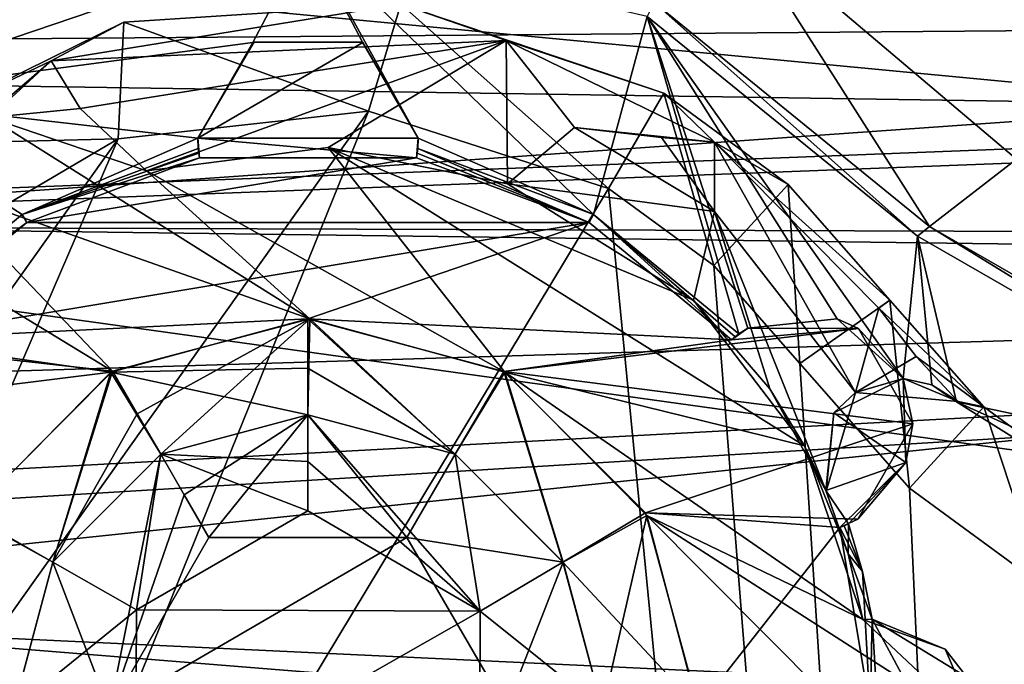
# Model space of a CAD drawing. Header units: millimetres. Extents: x -78 to 78, y -78 to 78.
# Tile 182 of 256: x 25.94 to 30.41, y -46.99 to -44.07. Entities that reach past the tile are written whole.
import ezdxf

# ---------------------------------------------------------------- set-up
doc = ezdxf.new("R2010")
doc.units = ezdxf.units.MM
doc.header["$LTSCALE"] = 41.718519
for name, color, linetype in [('10', 7, 'CONTINUOUS'), ('1082', 7, 'CONTINUOUS'), ('1107', 7, 'CONTINUOUS'), ('1745', 7, 'CONTINUOUS'), ('1754', 7, 'CONTINUOUS'), ('1769', 7, 'CONTINUOUS'), ('1776', 7, 'CONTINUOUS'), ('1777', 7, 'CONTINUOUS'), ('1778', 7, 'CONTINUOUS'), ('1779', 7, 'CONTINUOUS'), ('1781', 7, 'CONTINUOUS'), ('1784', 7, 'CONTINUOUS'), ('1785', 7, 'CONTINUOUS'), ('1787', 7, 'CONTINUOUS'), ('1792', 7, 'CONTINUOUS'), ('1795', 7, 'CONTINUOUS'), ('1796', 7, 'CONTINUOUS'), ('1807', 7, 'CONTINUOUS'), ('1815', 7, 'CONTINUOUS'), ('1816', 7, 'CONTINUOUS'), ('1822', 7, 'CONTINUOUS'), ('1828', 7, 'CONTINUOUS'), ('6', 7, 'CONTINUOUS'), ('745', 7, 'CONTINUOUS'), ('748', 7, 'CONTINUOUS'), ('774', 7, 'CONTINUOUS'), ('799', 7, 'CONTINUOUS'), ('817', 7, 'CONTINUOUS'), ('819', 7, 'CONTINUOUS'), ('839', 7, 'CONTINUOUS'), ('840', 7, 'CONTINUOUS'), ('858', 7, 'CONTINUOUS'), ('883', 7, 'CONTINUOUS'), ('884', 7, 'CONTINUOUS'), ('885', 7, 'CONTINUOUS'), ('909', 7, 'CONTINUOUS'), ('931', 7, 'CONTINUOUS'), ('932', 7, 'CONTINUOUS'), ('955', 7, 'CONTINUOUS'), ('971', 7, 'CONTINUOUS'), ('976', 7, 'CONTINUOUS')]:
    doc.layers.add(name, color=color, linetype=linetype)

msp = doc.modelspace()

# ---------------------------------------------------------------- linework, layer by layer
at = {"layer": '10', "linetype": 'CONTINUOUS'}
for points in [[(22.1921, -42.808, -2), (47.73, -42.73, -2), (44.1935, -44.1961, -2), (22.1921, -42.808, -2)], [(23.1, -45, -2), (22.1921, -42.808, -2), (44.1935, -44.1961, -2), (23.1, -45, -2)], [(42.7308, -47.73, -2), (23.1, -45, -2), (44.1935, -44.1961, -2), (42.7308, -47.73, -2)], [(22.192, -47.1921, -2), (23.1, -45, -2), (42.7308, -47.73, -2), (22.192, -47.1921, -2)]]:
    msp.add_3dface(points, dxfattribs=at)
at = {"layer": '1082', "color": 7, "linetype": 'CONTINUOUS'}
for points in [[(29.6864, -42.7416, 23.7), (29.6873, -42.6924, 26.2), (31.5376, -44.3946, 26.2), (29.6864, -42.7416, 23.7)], [(31.5257, -44.4565, 23.7), (29.6864, -42.7416, 23.7), (31.5317, -44.4255, 24.9505), (31.5257, -44.4565, 23.7)], [(29.6864, -42.7416, 23.7), (31.5376, -44.3946, 26.2), (31.5317, -44.4255, 24.9505), (29.6864, -42.7416, 23.7)]]:
    msp.add_3dface(points, dxfattribs=at)
at = {"layer": '1107', "color": 7, "linetype": 'CONTINUOUS'}
for points in [[(29.6864, -42.7416, 23.7), (31.5257, -44.4565, 23.7), (23.5698, -43.6976, 23.7), (29.6864, -42.7416, 23.7)], [(23.5698, -43.6976, 23.7), (31.5257, -44.4565, 23.7), (23.742, -44.3387, 23.7), (23.5698, -43.6976, 23.7)], [(23.742, -44.3387, 23.7), (31.5257, -44.4565, 23.7), (23.8, -45, 23.7), (23.742, -44.3387, 23.7)], [(31.5257, -44.4565, 23.7), (37.9952, -45.1863, 23.7), (23.8, -45, 23.7), (31.5257, -44.4565, 23.7)], [(23.8, -45, 23.7), (37.9952, -45.1863, 23.7), (23.3891, -46.7187, 23.7), (23.8, -45, 23.7)], [(37.9952, -45.1863, 23.7), (37.9552, -47.8941, 23.7), (23.3891, -46.7187, 23.7), (37.9952, -45.1863, 23.7)], [(23.3891, -46.7187, 23.7), (37.9552, -47.8941, 23.7), (22.2453, -48.0657, 23.7), (23.3891, -46.7187, 23.7)]]:
    msp.add_3dface(points, dxfattribs=at)
at = {"layer": '1745', "linetype": 'CONTINUOUS'}
for points in [[(24.7757, -48.3464, 28.7), (24.8715, -51.0419, 28.7), (27.5243, -44.485, 28.7), (24.7757, -48.3464, 28.7)], [(26.3892, -44.6107, 28.7), (24.7757, -48.3464, 28.7), (27.5243, -44.485, 28.7), (26.3892, -44.6107, 28.7)], [(27.5243, -44.485, 28.7), (24.8715, -51.0419, 28.7), (28.6138, -44.8362, 28.7), (27.5243, -44.485, 28.7)], [(24.523, -47.23, 28.7), (24.7757, -48.3464, 28.7), (26.3892, -44.6107, 28.7), (24.523, -47.23, 28.7)], [(25.4091, -45.1857, 28.7), (24.523, -47.23, 28.7), (26.3892, -44.6107, 28.7), (25.4091, -45.1857, 28.7)], [(24.8715, -51.0419, 28.7), (31.0424, -69.7372, 28.7), (28.6138, -44.8362, 28.7), (24.8715, -51.0419, 28.7)], [(28.6138, -44.8362, 28.7), (31.0424, -69.7372, 28.7), (29.0908, -45.1856, 28.7), (28.6138, -44.8362, 28.7)], [(29.0908, -45.1856, 28.7), (31.0424, -69.7372, 28.7), (29.4813, -45.6296, 28.7), (29.0908, -45.1856, 28.7)], [(29.4813, -45.6296, 28.7), (31.0424, -69.7372, 28.7), (29.9785, -46.1947, 28.7), (29.4813, -45.6296, 28.7)], [(29.9785, -46.1947, 28.7), (31.0424, -69.7372, 28.7), (30.5857, -46.6396, 28.7), (29.9785, -46.1947, 28.7)]]:
    msp.add_3dface(points, dxfattribs=at)
at = {"layer": '1754', "linetype": 'CONTINUOUS'}
for points in [[(26.5174, -44.7559, 26.4), (27.3413, -44.6502, 26.4), (26.5174, -44.7559, 27.4), (26.5174, -44.7559, 26.4)], [(27.3413, -44.6502, 26.4), (27.3413, -44.6502, 27.4), (26.5174, -44.7559, 27.4), (27.3413, -44.6502, 26.4)], [(27.3413, -44.6502, 26.4), (28.1555, -44.8146, 26.4), (27.3413, -44.6502, 27.4), (27.3413, -44.6502, 26.4)], [(28.1555, -44.8146, 26.4), (28.1555, -44.8146, 27.4), (27.3413, -44.6502, 27.4), (28.1555, -44.8146, 26.4)]]:
    msp.add_3dface(points, dxfattribs=at)
at = {"layer": '1769', "linetype": 'CONTINUOUS'}
for points in [[(29.9507, -45.6975, 26.2), (29.9616, -46.0787, 26.2), (29.635, -45.8534, 26.2), (29.9507, -45.6975, 26.2)], [(29.635, -45.8534, 26.2), (29.9616, -46.0787, 26.2), (29.5991, -46.2063, 26.2), (29.635, -45.8534, 26.2)], [(29.9616, -46.0787, 26.2), (29.7017, -46.3575, 26.2), (29.5991, -46.2063, 26.2), (29.9616, -46.0787, 26.2)], [(29.5991, -46.2063, 26.2), (29.7017, -46.3575, 26.2), (29.7007, -46.4936, 26.2), (29.5991, -46.2063, 26.2)], [(29.7017, -46.3575, 26.2), (29.7652, -46.5726, 26.2), (29.7007, -46.4936, 26.2), (29.7017, -46.3575, 26.2)], [(29.7652, -46.5726, 26.2), (29.8095, -46.7898, 26.2), (29.7007, -46.4936, 26.2), (29.7652, -46.5726, 26.2)], [(29.7672, -46.7907, 26.2), (29.7007, -46.4936, 26.2), (29.8095, -46.7898, 26.2), (29.7672, -46.7907, 26.2)]]:
    msp.add_3dface(points, dxfattribs=at)
at = {"layer": '1776', "linetype": 'CONTINUOUS'}
for points in [[(26.4147, -44.081, 28.1826), (27.5243, -44.485, 28.7), (27.6713, -43.9987, 28.1826), (26.4147, -44.081, 28.1826)], [(27.5243, -44.485, 28.7), (28.6138, -44.8362, 28.7), (27.6713, -43.9987, 28.1826), (27.5243, -44.485, 28.7)], [(27.6713, -43.9987, 28.1826), (28.6138, -44.8362, 28.7), (28.8637, -44.4034, 28.1826), (27.6713, -43.9987, 28.1826)], [(25.2853, -44.638, 28.1826), (26.3892, -44.6107, 28.7), (26.4147, -44.081, 28.1826), (25.2853, -44.638, 28.1826)], [(26.3892, -44.6107, 28.7), (27.5243, -44.485, 28.7), (26.4147, -44.081, 28.1826), (26.3892, -44.6107, 28.7)], [(28.6138, -44.8362, 28.7), (29.0908, -45.1856, 28.7), (28.8637, -44.4034, 28.1826), (28.6138, -44.8362, 28.7)], [(28.8637, -44.4034, 28.1826), (29.0908, -45.1856, 28.7), (29.4281, -44.8168, 28.1826), (28.8637, -44.4034, 28.1826)], [(25.4091, -45.1857, 28.7), (26.3892, -44.6107, 28.7), (25.2853, -44.638, 28.1826), (25.4091, -45.1857, 28.7)], [(29.0908, -45.1856, 28.7), (29.4813, -45.6296, 28.7), (29.4281, -44.8168, 28.1826), (29.0908, -45.1856, 28.7)], [(29.4813, -45.6296, 28.7), (29.8901, -45.3422, 28.1826), (29.4281, -44.8168, 28.1826), (29.4813, -45.6296, 28.7)]]:
    msp.add_3dface(points, dxfattribs=at)
at = {"layer": '1777', "linetype": 'CONTINUOUS'}
for points in [[(28.999, -45.3427, 26.4), (29.345, -45.7447, 26.4), (28.999, -45.3427, 27.4), (28.999, -45.3427, 26.4)], [(28.999, -45.3427, 27.4), (29.345, -45.7447, 26.4), (29.5025, -46.0034, 27.4), (28.999, -45.3427, 27.4)], [(29.345, -45.7447, 26.4), (29.6004, -46.2094, 26.4), (29.5025, -46.0034, 27.4), (29.345, -45.7447, 26.4)], [(29.7007, -46.4936, 26.2), (29.7672, -46.7907, 26.2), (29.5025, -46.0034, 27.4), (29.7007, -46.4936, 26.2)], [(29.6004, -46.2094, 26.4), (29.7007, -46.4936, 26.2), (29.5025, -46.0034, 27.4), (29.6004, -46.2094, 26.4)], [(29.5025, -46.0034, 27.4), (29.7672, -46.7907, 26.2), (29.7672, -46.7907, 27.4), (29.5025, -46.0034, 27.4)], [(29.5991, -46.2063, 26.2), (29.7007, -46.4936, 26.2), (29.6004, -46.2094, 26.4), (29.5991, -46.2063, 26.2)]]:
    msp.add_3dface(points, dxfattribs=at)
at = {"layer": '1778', "linetype": 'CONTINUOUS'}
for points in [[(26.2164, -44.4726, 27.4), (26.5174, -44.7559, 27.4), (25.8049, -44.5128, 27.4), (26.2164, -44.4726, 27.4)], [(25.5682, -44.8315, 27.4), (25.8049, -44.5128, 27.4), (27.2592, -45.4275, 27.4), (25.5682, -44.8315, 27.4)], [(25.8049, -44.5128, 27.4), (26.5174, -44.7559, 27.4), (27.2592, -45.4275, 27.4), (25.8049, -44.5128, 27.4)], [(28.1555, -44.8146, 27.4), (28.4589, -44.5584, 27.4), (29.0938, -44.9403, 27.4), (28.1555, -44.8146, 27.4)], [(28.4589, -44.5584, 27.4), (28.8533, -44.6041, 27.4), (29.0938, -44.9403, 27.4), (28.4589, -44.5584, 27.4)], [(26.5174, -44.7559, 27.4), (27.3413, -44.6502, 27.4), (28.1435, -45.6684, 27.4), (26.5174, -44.7559, 27.4)], [(28.1555, -44.8146, 27.4), (28.999, -45.3427, 27.4), (27.3413, -44.6502, 27.4), (28.1555, -44.8146, 27.4)], [(28.999, -45.3427, 27.4), (29.5025, -46.0034, 27.4), (27.3413, -44.6502, 27.4), (28.999, -45.3427, 27.4)], [(27.3413, -44.6502, 27.4), (29.5025, -46.0034, 27.4), (28.1435, -45.6684, 27.4), (27.3413, -44.6502, 27.4)], [(27.2592, -45.4275, 27.4), (26.5174, -44.7559, 27.4), (28.1435, -45.6684, 27.4), (27.2592, -45.4275, 27.4)], [(25.6383, -45.2223, 27.4), (25.5682, -44.8315, 27.4), (26.3641, -45.664, 27.4), (25.6383, -45.2223, 27.4)], [(26.3641, -45.664, 27.4), (25.5682, -44.8315, 27.4), (27.2592, -45.4275, 27.4), (26.3641, -45.664, 27.4)], [(28.999, -45.3427, 27.4), (28.1555, -44.8146, 27.4), (29.0938, -44.9403, 27.4), (28.999, -45.3427, 27.4)], [(25.3081, -45.5457, 27.4), (25.6383, -45.2223, 27.4), (26.3641, -45.664, 27.4), (25.3081, -45.5457, 27.4)], [(25.3081, -45.5457, 27.4), (26.3641, -45.664, 27.4), (25.7147, -46.3155, 27.4), (25.3081, -45.5457, 27.4)], [(29.5025, -46.0034, 27.4), (29.7672, -46.7907, 27.4), (28.1435, -45.6684, 27.4), (29.5025, -46.0034, 27.4)], [(28.1435, -45.6684, 27.4), (29.7672, -46.7907, 27.4), (28.7874, -46.3191, 27.4), (28.1435, -45.6684, 27.4)], [(29.7672, -46.7907, 27.4), (30.2984, -47.2897, 27.4), (28.7874, -46.3191, 27.4), (29.7672, -46.7907, 27.4)], [(30.2984, -47.2897, 27.4), (30.1274, -47.6661, 27.4), (28.7874, -46.3191, 27.4), (30.2984, -47.2897, 27.4)], [(28.7874, -46.3191, 27.4), (30.1274, -47.6661, 27.4), (29.0217, -47.2039, 27.4), (28.7874, -46.3191, 27.4)], [(30.2984, -47.2897, 27.4), (29.7672, -46.7907, 27.4), (30.1407, -46.9253, 27.4), (30.2984, -47.2897, 27.4)]]:
    msp.add_3dface(points, dxfattribs=at)
at = {"layer": '1779', "linetype": 'CONTINUOUS'}
for points in [[(26.0845, -44.256, 26.4), (28.1488, -44.1639, 26.4), (26.2164, -44.4726, 26.4), (26.0845, -44.256, 26.4)], [(26.2164, -44.4726, 26.4), (28.1488, -44.1639, 26.4), (26.5174, -44.7559, 26.4), (26.2164, -44.4726, 26.4)], [(26.5174, -44.7559, 26.4), (28.1488, -44.1639, 26.4), (27.3413, -44.6502, 26.4), (26.5174, -44.7559, 26.4)], [(27.3413, -44.6502, 26.4), (28.1488, -44.1639, 26.4), (28.1555, -44.8146, 26.4), (27.3413, -44.6502, 26.4)], [(28.1488, -44.1639, 26.4), (29.0935, -44.6256, 26.4), (28.4589, -44.5584, 26.4), (28.1488, -44.1639, 26.4)], [(28.1555, -44.8146, 26.4), (28.1488, -44.1639, 26.4), (28.4589, -44.5584, 26.4), (28.1555, -44.8146, 26.4)], [(24.509, -45.6158, 26.4), (26.0845, -44.256, 26.4), (25.8049, -44.5128, 26.4), (24.509, -45.6158, 26.4)], [(25.8049, -44.5128, 26.4), (26.0845, -44.256, 26.4), (26.2164, -44.4726, 26.4), (25.8049, -44.5128, 26.4)], [(28.4589, -44.5584, 26.4), (29.0935, -44.6256, 26.4), (28.8533, -44.6041, 26.4), (28.4589, -44.5584, 26.4)], [(28.8533, -44.6041, 26.4), (29.0935, -44.6256, 26.4), (29.0938, -44.9403, 26.4), (28.8533, -44.6041, 26.4)], [(29.8392, -45.378, 26.4), (29.7334, -45.7605, 26.4), (29.0935, -44.6256, 26.4), (29.8392, -45.378, 26.4)], [(29.0935, -44.6256, 26.4), (29.7334, -45.7605, 26.4), (29.0938, -44.9403, 26.4), (29.0935, -44.6256, 26.4)], [(29.345, -45.7447, 26.4), (28.999, -45.3427, 26.4), (29.0938, -44.9403, 26.4), (29.345, -45.7447, 26.4)], [(29.6004, -46.2094, 26.4), (29.345, -45.7447, 26.4), (29.0938, -44.9403, 26.4), (29.6004, -46.2094, 26.4)], [(29.7334, -45.7605, 26.4), (29.6004, -46.2094, 26.4), (29.0938, -44.9403, 26.4), (29.7334, -45.7605, 26.4)], [(30.0097, -45.5983, 26.4), (29.7334, -45.7605, 26.4), (29.8392, -45.378, 26.4), (30.0097, -45.5983, 26.4)], [(30.1999, -45.8022, 26.4), (29.7334, -45.7605, 26.4), (30.0097, -45.5983, 26.4), (30.1999, -45.8022, 26.4)]]:
    msp.add_3dface(points, dxfattribs=at)
at = {"layer": '1781', "linetype": 'CONTINUOUS'}
for points in [[(29.4813, -45.6296, 28.7), (29.9785, -46.1947, 28.7), (29.8901, -45.3422, 28.1826), (29.4813, -45.6296, 28.7)], [(29.8901, -45.3422, 28.1826), (29.9785, -46.1947, 28.7), (30.3157, -45.826, 28.1826), (29.8901, -45.3422, 28.1826)], [(29.9785, -46.1947, 28.7), (30.5857, -46.6396, 28.7), (30.3157, -45.826, 28.1826), (29.9785, -46.1947, 28.7)], [(30.3157, -45.826, 28.1826), (30.5857, -46.6396, 28.7), (30.8355, -46.2068, 28.1826), (30.3157, -45.826, 28.1826)]]:
    msp.add_3dface(points, dxfattribs=at)
at = {"layer": '1784', "linetype": 'CONTINUOUS'}
for points in [[(28.1555, -44.8146, 26.4), (28.4589, -44.5584, 26.4), (28.1555, -44.8146, 27.4), (28.1555, -44.8146, 26.4)], [(28.1555, -44.8146, 27.4), (28.4589, -44.5584, 26.4), (28.4589, -44.5584, 27.4), (28.1555, -44.8146, 27.4)], [(28.4589, -44.5584, 26.4), (28.8533, -44.6041, 26.4), (28.4589, -44.5584, 27.4), (28.4589, -44.5584, 26.4)], [(28.4589, -44.5584, 27.4), (28.8533, -44.6041, 26.4), (28.8533, -44.6041, 27.4), (28.4589, -44.5584, 27.4)], [(28.8533, -44.6041, 26.4), (29.0938, -44.9403, 26.4), (28.8533, -44.6041, 27.4), (28.8533, -44.6041, 26.4)], [(28.8533, -44.6041, 27.4), (29.0938, -44.9403, 26.4), (29.0938, -44.9403, 27.4), (28.8533, -44.6041, 27.4)], [(29.0938, -44.9403, 26.4), (28.999, -45.3427, 26.4), (29.0938, -44.9403, 27.4), (29.0938, -44.9403, 26.4)], [(28.999, -45.3427, 26.4), (28.999, -45.3427, 27.4), (29.0938, -44.9403, 27.4), (28.999, -45.3427, 26.4)]]:
    msp.add_3dface(points, dxfattribs=at)
at = {"layer": '1785', "linetype": 'CONTINUOUS'}
for points in [[(25.8049, -44.5128, 26.4), (26.2164, -44.4726, 26.4), (25.8049, -44.5128, 27.4), (25.8049, -44.5128, 26.4)], [(26.2164, -44.4726, 26.4), (26.2164, -44.4726, 27.4), (25.8049, -44.5128, 27.4), (26.2164, -44.4726, 26.4)], [(26.2164, -44.4726, 26.4), (26.5174, -44.7559, 26.4), (26.2164, -44.4726, 27.4), (26.2164, -44.4726, 26.4)], [(26.5174, -44.7559, 26.4), (26.5174, -44.7559, 27.4), (26.2164, -44.4726, 27.4), (26.5174, -44.7559, 26.4)]]:
    msp.add_3dface(points, dxfattribs=at)
at = {"layer": '1787', "linetype": 'CONTINUOUS'}
for points in [[(29.9507, -45.6975, 26.2), (29.635, -45.8534, 26.2), (29.7334, -45.7605, 26.4), (29.9507, -45.6975, 26.2)], [(29.9507, -45.6975, 26.2), (29.7334, -45.7605, 26.4), (30.1999, -45.8022, 26.4), (29.9507, -45.6975, 26.2)], [(30.0797, -45.7266, 26.2), (29.9507, -45.6975, 26.2), (30.1999, -45.8022, 26.4), (30.0797, -45.7266, 26.2)], [(30.1924, -45.8032, 26.2), (30.0797, -45.7266, 26.2), (30.1999, -45.8022, 26.4), (30.1924, -45.8032, 26.2)], [(29.635, -45.8534, 26.2), (29.6004, -46.2094, 26.4), (29.7334, -45.7605, 26.4), (29.635, -45.8534, 26.2)], [(29.635, -45.8534, 26.2), (29.5991, -46.2063, 26.2), (29.6004, -46.2094, 26.4), (29.635, -45.8534, 26.2)]]:
    msp.add_3dface(points, dxfattribs=at)
at = {"layer": '1792', "linetype": 'CONTINUOUS'}
for points in [[(29.7672, -46.7907, 27.4), (29.8095, -46.7898, 26.2), (30.1407, -46.9253, 27.4), (29.7672, -46.7907, 27.4)], [(29.7672, -46.7907, 26.2), (29.8095, -46.7898, 26.2), (29.7672, -46.7907, 27.4), (29.7672, -46.7907, 26.2)], [(29.8095, -46.7898, 26.2), (30.239, -47.0533, 26.2), (30.1407, -46.9253, 27.4), (29.8095, -46.7898, 26.2)], [(30.239, -47.0533, 26.2), (30.2984, -47.2897, 27.4), (30.1407, -46.9253, 27.4), (30.239, -47.0533, 26.2)]]:
    msp.add_3dface(points, dxfattribs=at)
at = {"layer": '1795', "linetype": 'CONTINUOUS'}
for points in [[(29.8901, -45.3422, 28.1826), (30.3157, -45.826, 28.1826), (29.8392, -45.378, 26.4), (29.8901, -45.3422, 28.1826)], [(30.3157, -45.826, 28.1826), (30.0097, -45.5983, 26.4), (29.8392, -45.378, 26.4), (30.3157, -45.826, 28.1826)], [(30.3157, -45.826, 28.1826), (30.1999, -45.8022, 26.4), (30.0097, -45.5983, 26.4), (30.3157, -45.826, 28.1826)], [(30.3157, -45.826, 28.1826), (30.1924, -45.8032, 26.2), (30.1999, -45.8022, 26.4), (30.3157, -45.826, 28.1826)], [(32.1075, -46.6663, 26.2), (30.1924, -45.8032, 26.2), (30.8355, -46.2068, 28.1826), (32.1075, -46.6663, 26.2)], [(30.1924, -45.8032, 26.2), (30.3157, -45.826, 28.1826), (30.8355, -46.2068, 28.1826), (30.1924, -45.8032, 26.2)]]:
    msp.add_3dface(points, dxfattribs=at)
at = {"layer": '1796', "linetype": 'CONTINUOUS'}
for points in [[(26.4147, -44.081, 28.1826), (27.6713, -43.9987, 28.1826), (26.0845, -44.256, 26.4), (26.4147, -44.081, 28.1826)], [(27.6713, -43.9987, 28.1826), (28.1488, -44.1639, 26.4), (26.0845, -44.256, 26.4), (27.6713, -43.9987, 28.1826)], [(27.6713, -43.9987, 28.1826), (28.8637, -44.4034, 28.1826), (28.1488, -44.1639, 26.4), (27.6713, -43.9987, 28.1826)], [(25.2853, -44.638, 28.1826), (26.4147, -44.081, 28.1826), (26.0845, -44.256, 26.4), (25.2853, -44.638, 28.1826)], [(28.8637, -44.4034, 28.1826), (29.0935, -44.6256, 26.4), (28.1488, -44.1639, 26.4), (28.8637, -44.4034, 28.1826)], [(25.2853, -44.638, 28.1826), (26.0845, -44.256, 26.4), (24.509, -45.6158, 26.4), (25.2853, -44.638, 28.1826)], [(28.8637, -44.4034, 28.1826), (29.4281, -44.8168, 28.1826), (29.0935, -44.6256, 26.4), (28.8637, -44.4034, 28.1826)], [(29.4281, -44.8168, 28.1826), (29.8901, -45.3422, 28.1826), (29.0935, -44.6256, 26.4), (29.4281, -44.8168, 28.1826)], [(29.8901, -45.3422, 28.1826), (29.8392, -45.378, 26.4), (29.0935, -44.6256, 26.4), (29.8901, -45.3422, 28.1826)]]:
    msp.add_3dface(points, dxfattribs=at)
at = {"layer": '1807', "linetype": 'CONTINUOUS'}
for points in [[(25.7147, -46.3155, 27.4), (26.3641, -45.664, 27.4), (26.0931, -46.5304, 27.5), (25.7147, -46.3155, 27.4)], [(26.3641, -45.664, 27.4), (26.4759, -45.8576, 27.4253), (26.0931, -46.5304, 27.5), (26.3641, -45.664, 27.4)], [(26.4759, -45.8576, 27.4253), (26.5821, -46.0415, 27.5), (26.0931, -46.5304, 27.5), (26.4759, -45.8576, 27.4253)], [(25.9141, -47.1983, 27.5), (25.7147, -46.3155, 27.4), (26.0931, -46.5304, 27.5), (25.9141, -47.1983, 27.5)]]:
    msp.add_3dface(points, dxfattribs=at)
at = {"layer": '1815', "linetype": 'CONTINUOUS'}
for points in [[(26.3641, -45.664, 27.4), (27.2592, -45.4275, 27.4), (26.4759, -45.8576, 27.4253), (26.3641, -45.664, 27.4)], [(27.2592, -45.4275, 27.4), (26.5821, -46.0415, 27.5), (26.4759, -45.8576, 27.4253), (27.2592, -45.4275, 27.4)], [(26.5821, -46.0415, 27.5), (27.2592, -45.4275, 27.4), (27.2501, -45.8625, 27.5), (26.5821, -46.0415, 27.5)], [(27.2501, -45.8625, 27.5), (27.2592, -45.4275, 27.4), (27.9182, -46.0416, 27.5), (27.2501, -45.8625, 27.5)], [(27.2592, -45.4275, 27.4), (28.1435, -45.6684, 27.4), (27.9182, -46.0416, 27.5), (27.2592, -45.4275, 27.4)], [(27.9182, -46.0416, 27.5), (28.1435, -45.6684, 27.4), (28.407, -46.5306, 27.5), (27.9182, -46.0416, 27.5)], [(28.1435, -45.6684, 27.4), (28.7874, -46.3191, 27.4), (28.407, -46.5306, 27.5), (28.1435, -45.6684, 27.4)], [(28.407, -46.5306, 27.5), (28.7874, -46.3191, 27.4), (28.5859, -47.1985, 27.5), (28.407, -46.5306, 27.5)], [(28.7874, -46.3191, 27.4), (29.0217, -47.2039, 27.4), (28.5859, -47.1985, 27.5), (28.7874, -46.3191, 27.4)]]:
    msp.add_3dface(points, dxfattribs=at)
at = {"layer": '1816', "linetype": 'CONTINUOUS'}
for points in [[(26.0931, -46.5304, 27.5), (26.5821, -46.0415, 27.5), (26.3503, -47.2037, 27.6), (26.0931, -46.5304, 27.5)], [(26.5821, -46.0415, 27.5), (26.6882, -46.2253, 27.5747), (26.3503, -47.2037, 27.6), (26.5821, -46.0415, 27.5)], [(26.6882, -46.2253, 27.5747), (26.8, -46.419, 27.6), (26.3503, -47.2037, 27.6), (26.6882, -46.2253, 27.5747)], [(25.9141, -47.1983, 27.5), (26.0931, -46.5304, 27.5), (26.3503, -47.2037, 27.6), (25.9141, -47.1983, 27.5)]]:
    msp.add_3dface(points, dxfattribs=at)
at = {"layer": '1822', "linetype": 'CONTINUOUS'}
for points in [[(26.5821, -46.0415, 27.5), (27.2501, -45.8625, 27.5), (26.6882, -46.2253, 27.5747), (26.5821, -46.0415, 27.5)], [(26.6882, -46.2253, 27.5747), (27.2501, -45.8625, 27.5), (26.8, -46.419, 27.6), (26.6882, -46.2253, 27.5747)], [(26.8, -46.419, 27.6), (27.2501, -45.8625, 27.5), (27.6985, -46.4184, 27.6), (26.8, -46.419, 27.6)], [(27.2501, -45.8625, 27.5), (27.9182, -46.0416, 27.5), (27.6985, -46.4184, 27.6), (27.2501, -45.8625, 27.5)], [(27.9182, -46.0416, 27.5), (28.407, -46.5306, 27.5), (27.6985, -46.4184, 27.6), (27.9182, -46.0416, 27.5)], [(27.6985, -46.4184, 27.6), (28.407, -46.5306, 27.5), (28.1497, -47.193, 27.6), (27.6985, -46.4184, 27.6)], [(28.407, -46.5306, 27.5), (28.5859, -47.1985, 27.5), (28.1497, -47.193, 27.6), (28.407, -46.5306, 27.5)]]:
    msp.add_3dface(points, dxfattribs=at)
at = {"layer": '1828', "linetype": 'CONTINUOUS'}
for points in [[(26.8, -46.419, 27.6), (27.6985, -46.4184, 27.6), (26.3503, -47.2037, 27.6), (26.8, -46.419, 27.6)], [(27.6985, -46.4184, 27.6), (28.1497, -47.193, 27.6), (26.3503, -47.2037, 27.6), (27.6985, -46.4184, 27.6)]]:
    msp.add_3dface(points, dxfattribs=at)
at = {"layer": '6', "linetype": 'CONTINUOUS'}
for points in [[(20.7931, -43.6104), (21.3808, -44.1932), (47.73, -43.98), (20.7931, -43.6104)], [(21.3808, -44.1932), (21.6, -45), (47.73, -43.98), (21.3808, -44.1932)], [(47.73, -43.98), (21.6, -45), (45.0789, -45.0789), (47.73, -43.98)], [(21.6, -45), (21.3837, -45.802), (45.0789, -45.0789), (21.6, -45)], [(20.8043, -46.3831), (20.0065, -46.5994), (45.0789, -45.0789), (20.8043, -46.3831)], [(45.0789, -45.0789), (20.0065, -46.5994), (43.98, -47.73), (45.0789, -45.0789)], [(21.3837, -45.802), (20.8043, -46.3831), (45.0789, -45.0789), (21.3837, -45.802)], [(20.0065, -46.5994), (9.5858, -49.9425), (43.98, -47.73), (20.0065, -46.5994)]]:
    msp.add_3dface(points, dxfattribs=at)
at = {"layer": '745', "color": 7, "linetype": 'CONTINUOUS'}
for points in [[(27.25, -43.6984, 26.2), (25.1206, -44.4211, 26.2), (26.9999, -44.1738, 26.2), (27.25, -43.6984, 26.2)], [(27.4968, -44.1718, 26.2), (27.25, -43.6984, 26.2), (26.9999, -44.1738, 26.2), (27.4968, -44.1718, 26.2)], [(28.789, -44.0549, 26.2), (27.25, -43.6984, 26.2), (28.5459, -44.9539, 26.2), (28.789, -44.0549, 26.2)], [(28.5459, -44.9539, 26.2), (27.25, -43.6984, 26.2), (27.75, -44.6065, 26.2), (28.5459, -44.9539, 26.2)], [(27.75, -44.6065, 26.2), (27.25, -43.6984, 26.2), (27.4968, -44.1718, 26.2), (27.75, -44.6065, 26.2)], [(29.2041, -45.4956, 26.2), (28.789, -44.0549, 26.2), (28.5459, -44.9539, 26.2), (29.2041, -45.4956, 26.2)], [(30.0145, -45.0518, 26.2), (28.789, -44.0549, 26.2), (29.9507, -45.6975, 26.2), (30.0145, -45.0518, 26.2)], [(29.9507, -45.6975, 26.2), (28.789, -44.0549, 26.2), (29.6512, -45.4276, 26.2), (29.9507, -45.6975, 26.2)], [(29.6512, -45.4276, 26.2), (28.789, -44.0549, 26.2), (29.2447, -45.4694, 26.2), (29.6512, -45.4276, 26.2)], [(29.2447, -45.4694, 26.2), (28.789, -44.0549, 26.2), (29.2041, -45.4956, 26.2), (29.2447, -45.4694, 26.2)], [(26.9999, -44.1738, 26.2), (25.1206, -44.4211, 26.2), (26.75, -44.6065, 26.2), (26.9999, -44.1738, 26.2)], [(26.75, -44.6065, 26.2), (25.1206, -44.4211, 26.2), (25.9541, -44.9539, 26.2), (26.75, -44.6065, 26.2)], [(25.9541, -44.9539, 26.2), (25.1206, -44.4211, 26.2), (25.2959, -45.4956, 26.2), (25.9541, -44.9539, 26.2)], [(26.7523, -44.6547, 26.2), (26.75, -44.6065, 26.2), (25.9541, -44.9539, 26.2), (26.7523, -44.6547, 26.2)], [(27.7477, -44.6547, 26.2), (28.5459, -44.9539, 26.2), (27.75, -44.6065, 26.2), (27.7477, -44.6547, 26.2)], [(30.0797, -45.7266, 26.2), (30.0145, -45.0518, 26.2), (29.9507, -45.6975, 26.2), (30.0797, -45.7266, 26.2)], [(31.9841, -46.1846, 26.2), (30.0145, -45.0518, 26.2), (30.1924, -45.8032, 26.2), (31.9841, -46.1846, 26.2)], [(30.1924, -45.8032, 26.2), (30.0145, -45.0518, 26.2), (30.0797, -45.7266, 26.2), (30.1924, -45.8032, 26.2)], [(32.1075, -46.6663, 26.2), (31.9841, -46.1846, 26.2), (30.1924, -45.8032, 26.2), (32.1075, -46.6663, 26.2)], [(30.239, -47.0533, 26.2), (29.8095, -46.7898, 26.2), (30.2211, -47.5568, 26.2), (30.239, -47.0533, 26.2)], [(30.2211, -47.5568, 26.2), (29.8095, -46.7898, 26.2), (29.8402, -47.292, 26.2), (30.2211, -47.5568, 26.2)]]:
    msp.add_3dface(points, dxfattribs=at)
at = {"layer": '748', "color": 7, "linetype": 'CONTINUOUS'}
msp.add_3dface([(30.4648, -44.7022, 28.7), (45.9767, -32.7174, 28.7), (29.1856, -43.6185, 28.7), (30.4648, -44.7022, 28.7)], dxfattribs=at)
at = {"layer": '774', "color": 7, "linetype": 'CONTINUOUS'}
for points in [[(29.6512, -45.4276, 26.2), (29.2447, -45.4694, 26.2), (29.7477, -45.4714, 25), (29.6512, -45.4276, 26.2)], [(29.9507, -45.6975, 26.2), (29.6512, -45.4276, 26.2), (29.7477, -45.4714, 25), (29.9507, -45.6975, 26.2)], [(29.171, -45.5214, 25), (29.2447, -45.4694, 25), (29.1872, -45.5081, 25.601), (29.171, -45.5214, 25)], [(29.2447, -45.4694, 25), (29.2041, -45.4956, 26.2), (29.1872, -45.5081, 25.601), (29.2447, -45.4694, 25)], [(29.2447, -45.4694, 26.2), (29.2041, -45.4956, 26.2), (29.2447, -45.4694, 25), (29.2447, -45.4694, 26.2)], [(29.2447, -45.4694, 26.2), (29.2447, -45.4694, 25), (29.7477, -45.4714, 25), (29.2447, -45.4694, 26.2)], [(29.9507, -45.6975, 26.2), (29.7477, -45.4714, 25), (29.9944, -45.9027, 25), (29.9507, -45.6975, 26.2)], [(29.9507, -45.6975, 26.2), (29.9944, -45.9027, 25), (29.9616, -46.0787, 26.2), (29.9507, -45.6975, 26.2)], [(29.9944, -45.9027, 25), (29.7447, -46.3354, 25), (29.9616, -46.0787, 26.2), (29.9944, -45.9027, 25)], [(29.7447, -46.3354, 25), (29.6628, -46.3733, 25), (29.9616, -46.0787, 26.2), (29.7447, -46.3354, 25)], [(29.6628, -46.3733, 25), (29.7017, -46.3575, 26.2), (29.9616, -46.0787, 26.2), (29.6628, -46.3733, 25)], [(29.6628, -46.3733, 25), (29.6825, -46.3658, 25.601), (29.7017, -46.3575, 26.2), (29.6628, -46.3733, 25)]]:
    msp.add_3dface(points, dxfattribs=at)
at = {"layer": '799', "color": 7, "linetype": 'CONTINUOUS'}
for points in [[(27.0057, -44.1705, 25), (26.75, -44.6065, 25), (27.4994, -44.1734, 25), (27.0057, -44.1705, 25)], [(27.4994, -44.1734, 25), (26.75, -44.6065, 25), (27.75, -44.6065, 25), (27.4994, -44.1734, 25)], [(26.75, -44.6065, 25), (26.7581, -44.6963, 25), (27.7419, -44.6963, 25), (26.75, -44.6065, 25)], [(27.75, -44.6065, 25), (26.75, -44.6065, 25), (27.7419, -44.6963, 25), (27.75, -44.6065, 25)], [(26.7581, -44.6963, 25), (25.9751, -44.9901, 25), (27.7419, -44.6963, 25), (26.7581, -44.6963, 25)], [(27.7419, -44.6963, 25), (25.9751, -44.9901, 25), (28.5249, -44.9901, 25), (27.7419, -44.6963, 25)], [(25.9751, -44.9901, 25), (25.329, -45.5214, 25), (28.5249, -44.9901, 25), (25.9751, -44.9901, 25)], [(28.5249, -44.9901, 25), (25.329, -45.5214, 25), (27.25, -45.4266, 25), (28.5249, -44.9901, 25)], [(29.171, -45.5214, 25), (28.5249, -44.9901, 25), (27.25, -45.4266, 25), (29.171, -45.5214, 25)], [(27.25, -45.4266, 25), (25.329, -45.5214, 25), (26.3566, -45.6694, 25), (27.25, -45.4266, 25)], [(29.171, -45.5214, 25), (27.25, -45.4266, 25), (28.1382, -45.6661, 25), (29.171, -45.5214, 25)], [(29.7477, -45.4714, 25), (29.171, -45.5214, 25), (28.1382, -45.6661, 25), (29.7477, -45.4714, 25)], [(29.9944, -45.9027, 25), (29.7477, -45.4714, 25), (28.1382, -45.6661, 25), (29.9944, -45.9027, 25)], [(29.2447, -45.4694, 25), (29.171, -45.5214, 25), (29.7477, -45.4714, 25), (29.2447, -45.4694, 25)], [(25.329, -45.5214, 25), (24.5055, -45.8988, 25), (26.3566, -45.6694, 25), (25.329, -45.5214, 25)], [(26.3566, -45.6694, 25), (24.5055, -45.8988, 25), (25.7112, -46.3202, 25), (26.3566, -45.6694, 25)], [(28.7816, -46.3077, 25), (29.9944, -45.9027, 25), (28.1382, -45.6661, 25), (28.7816, -46.3077, 25)], [(29.7447, -46.3354, 25), (29.9944, -45.9027, 25), (28.7816, -46.3077, 25), (29.7447, -46.3354, 25)], [(29.6628, -46.3733, 25), (29.7447, -46.3354, 25), (28.7816, -46.3077, 25), (29.6628, -46.3733, 25)], [(29.0211, -47.1912, 25), (29.6628, -46.3733, 25), (28.7816, -46.3077, 25), (29.0211, -47.1912, 25)], [(29.7999, -47.1984, 25), (29.6628, -46.3733, 25), (29.0211, -47.1912, 25), (29.7999, -47.1984, 25)]]:
    msp.add_3dface(points, dxfattribs=at)
at = {"layer": '817', "color": 7, "linetype": 'CONTINUOUS'}
for points in [[(26.9999, -44.1738, 26.2), (26.75, -44.6065, 26.2), (27.0057, -44.1705, 25), (26.9999, -44.1738, 26.2)], [(26.75, -44.6065, 26.2), (26.75, -44.6065, 25), (27.0057, -44.1705, 25), (26.75, -44.6065, 26.2)], [(27.4968, -44.1718, 26.2), (26.9999, -44.1738, 26.2), (27.0057, -44.1705, 25), (27.4968, -44.1718, 26.2)], [(27.4968, -44.1718, 26.2), (27.0057, -44.1705, 25), (27.4994, -44.1734, 25), (27.4968, -44.1718, 26.2)], [(27.75, -44.6065, 26.2), (27.4968, -44.1718, 26.2), (27.75, -44.6065, 25), (27.75, -44.6065, 26.2)], [(27.4968, -44.1718, 26.2), (27.4994, -44.1734, 25), (27.75, -44.6065, 25), (27.4968, -44.1718, 26.2)], [(26.75, -44.6065, 26.2), (26.7523, -44.6547, 26.2), (26.75, -44.6065, 25), (26.75, -44.6065, 26.2)], [(26.75, -44.6065, 25), (26.7523, -44.6547, 26.2), (26.7548, -44.6755, 25.601), (26.75, -44.6065, 25)], [(26.7581, -44.6963, 25), (26.75, -44.6065, 25), (26.7548, -44.6755, 25.601), (26.7581, -44.6963, 25)], [(27.7477, -44.6547, 26.2), (27.75, -44.6065, 26.2), (27.7419, -44.6963, 25), (27.7477, -44.6547, 26.2)], [(27.75, -44.6065, 26.2), (27.75, -44.6065, 25), (27.7419, -44.6963, 25), (27.75, -44.6065, 26.2)], [(27.7477, -44.6547, 26.2), (27.7419, -44.6963, 25), (27.7452, -44.6755, 25.601), (27.7477, -44.6547, 26.2)]]:
    msp.add_3dface(points, dxfattribs=at)
at = {"layer": '819', "color": 7, "linetype": 'CONTINUOUS'}
for points in [[(29.7017, -46.3575, 26.2), (29.6825, -46.3658, 25.601), (29.7652, -46.5726, 26.2), (29.7017, -46.3575, 26.2)], [(29.6825, -46.3658, 25.601), (29.6628, -46.3733, 25), (29.7652, -46.5726, 26.2), (29.6825, -46.3658, 25.601)], [(29.6628, -46.3733, 25), (29.7999, -47.1984, 25), (29.7652, -46.5726, 26.2), (29.6628, -46.3733, 25)], [(29.7999, -47.1984, 25), (29.8095, -46.7898, 26.2), (29.7652, -46.5726, 26.2), (29.7999, -47.1984, 25)], [(29.8402, -47.292, 26.2), (29.8095, -46.7898, 26.2), (29.7999, -47.1984, 25), (29.8402, -47.292, 26.2)]]:
    msp.add_3dface(points, dxfattribs=at)
at = {"layer": '839', "color": 7, "linetype": 'CONTINUOUS'}
for points in [[(26.7523, -44.6547, 26.2), (25.9541, -44.9539, 26.2), (26.7548, -44.6755, 25.601), (26.7523, -44.6547, 26.2)], [(25.9541, -44.9539, 26.2), (26.7581, -44.6963, 25), (26.7548, -44.6755, 25.601), (25.9541, -44.9539, 26.2)], [(25.9541, -44.9539, 26.2), (25.9751, -44.9901, 25), (26.7581, -44.6963, 25), (25.9541, -44.9539, 26.2)], [(25.9541, -44.9539, 26.2), (25.2959, -45.4956, 26.2), (25.9751, -44.9901, 25), (25.9541, -44.9539, 26.2)], [(25.9751, -44.9901, 25), (25.2959, -45.4956, 26.2), (25.3128, -45.5081, 25.601), (25.9751, -44.9901, 25)], [(25.329, -45.5214, 25), (25.9751, -44.9901, 25), (25.3128, -45.5081, 25.601), (25.329, -45.5214, 25)]]:
    msp.add_3dface(points, dxfattribs=at)
at = {"layer": '840', "color": 7, "linetype": 'CONTINUOUS'}
for points in [[(28.5249, -44.9901, 25), (27.7477, -44.6547, 26.2), (27.7452, -44.6755, 25.601), (28.5249, -44.9901, 25)], [(28.5459, -44.9539, 26.2), (27.7477, -44.6547, 26.2), (28.5249, -44.9901, 25), (28.5459, -44.9539, 26.2)], [(27.7419, -44.6963, 25), (28.5249, -44.9901, 25), (27.7452, -44.6755, 25.601), (27.7419, -44.6963, 25)], [(28.5459, -44.9539, 26.2), (28.5249, -44.9901, 25), (29.171, -45.5214, 25), (28.5459, -44.9539, 26.2)], [(29.2041, -45.4956, 26.2), (28.5459, -44.9539, 26.2), (29.1872, -45.5081, 25.601), (29.2041, -45.4956, 26.2)], [(28.5459, -44.9539, 26.2), (29.171, -45.5214, 25), (29.1872, -45.5081, 25.601), (28.5459, -44.9539, 26.2)]]:
    msp.add_3dface(points, dxfattribs=at)
at = {"layer": '858', "color": 7, "linetype": 'CONTINUOUS'}
for points in [[(25.1206, -44.4211, 26.2), (27.25, -43.6984, 26.2), (25.8836, -43.8997, 28.2174), (25.1206, -44.4211, 26.2)], [(28.789, -44.0549, 26.2), (30.0145, -45.0518, 26.2), (28.82, -43.9916, 28.2174), (28.789, -44.0549, 26.2)], [(30.0145, -45.0518, 26.2), (30.0701, -45.0086, 28.2174), (28.82, -43.9916, 28.2174), (30.0145, -45.0518, 26.2)]]:
    msp.add_3dface(points, dxfattribs=at)
at = {"layer": '883', "color": 7, "linetype": 'CONTINUOUS'}
msp.add_3dface([(31.9935, -46.1154, 28.2174), (30.4648, -44.7022, 28.7), (30.0701, -45.0086, 28.2174), (31.9935, -46.1154, 28.2174)], dxfattribs=at)
at = {"layer": '884', "color": 7, "linetype": 'CONTINUOUS'}
for points in [[(30.0701, -45.0086, 28.2174), (29.1856, -43.6185, 28.7), (28.82, -43.9916, 28.2174), (30.0701, -45.0086, 28.2174)], [(30.4648, -44.7022, 28.7), (29.1856, -43.6185, 28.7), (30.0701, -45.0086, 28.2174), (30.4648, -44.7022, 28.7)]]:
    msp.add_3dface(points, dxfattribs=at)
at = {"layer": '885', "color": 7, "linetype": 'CONTINUOUS'}
for points in [[(30.0145, -45.0518, 26.2), (31.9841, -46.1846, 26.2), (30.0701, -45.0086, 28.2174), (30.0145, -45.0518, 26.2)], [(31.9841, -46.1846, 26.2), (31.9935, -46.1154, 28.2174), (30.0701, -45.0086, 28.2174), (31.9841, -46.1846, 26.2)]]:
    msp.add_3dface(points, dxfattribs=at)
at = {"layer": '909', "color": 7, "linetype": 'CONTINUOUS'}
for points in [[(28.1382, -45.6661, 25), (27.25, -45.4266, 25), (27.9179, -46.0414, 24.9), (28.1382, -45.6661, 25)], [(27.25, -45.4266, 25), (27.25, -45.6502, 24.9747), (27.9179, -46.0414, 24.9), (27.25, -45.4266, 25)], [(27.25, -45.6502, 24.9747), (27.25, -45.8625, 24.9), (27.9179, -46.0414, 24.9), (27.25, -45.6502, 24.9747)], [(28.4069, -46.5303, 24.9), (28.1382, -45.6661, 25), (27.9179, -46.0414, 24.9), (28.4069, -46.5303, 24.9)], [(28.7816, -46.3077, 25), (28.1382, -45.6661, 25), (28.4069, -46.5303, 24.9), (28.7816, -46.3077, 25)], [(29.0211, -47.1912, 25), (28.7816, -46.3077, 25), (28.4069, -46.5303, 24.9), (29.0211, -47.1912, 25)], [(28.5859, -47.1982, 24.9), (29.0211, -47.1912, 25), (28.4069, -46.5303, 24.9), (28.5859, -47.1982, 24.9)]]:
    msp.add_3dface(points, dxfattribs=at)
at = {"layer": '931', "color": 7, "linetype": 'CONTINUOUS'}
for points in [[(27.25, -45.4266, 25), (26.3566, -45.6694, 25), (27.25, -45.6502, 24.9747), (27.25, -45.4266, 25)], [(26.3566, -45.6694, 25), (25.7112, -46.3202, 25), (26.093, -46.5307, 24.9), (26.3566, -45.6694, 25)], [(26.582, -46.0415, 24.9), (26.3566, -45.6694, 25), (26.093, -46.5307, 24.9), (26.582, -46.0415, 24.9)], [(26.3566, -45.6694, 25), (27.25, -45.8625, 24.9), (27.25, -45.6502, 24.9747), (26.3566, -45.6694, 25)], [(27.25, -45.8625, 24.9), (26.3566, -45.6694, 25), (26.582, -46.0415, 24.9), (27.25, -45.8625, 24.9)], [(26.093, -46.5307, 24.9), (25.7112, -46.3202, 25), (25.9141, -47.1986, 24.9), (26.093, -46.5307, 24.9)]]:
    msp.add_3dface(points, dxfattribs=at)
at = {"layer": '932', "color": 7, "linetype": 'CONTINUOUS'}
for points in [[(27.9179, -46.0414, 24.9), (27.25, -45.8625, 24.9), (28.0318, -46.7532, 24.8), (27.9179, -46.0414, 24.9)], [(27.25, -45.8625, 24.9), (27.25, -46.0748, 24.8253), (28.0318, -46.7532, 24.8), (27.25, -45.8625, 24.9)], [(28.4069, -46.5303, 24.9), (27.9179, -46.0414, 24.9), (28.0318, -46.7532, 24.8), (28.4069, -46.5303, 24.9)], [(27.25, -46.0748, 24.8253), (27.25, -46.2984, 24.8), (28.0318, -46.7532, 24.8), (27.25, -46.0748, 24.8253)], [(28.5859, -47.1982, 24.9), (28.4069, -46.5303, 24.9), (28.0318, -46.7532, 24.8), (28.5859, -47.1982, 24.9)], [(28.0284, -47.6496, 24.8), (28.5859, -47.1982, 24.9), (28.0318, -46.7532, 24.8), (28.0284, -47.6496, 24.8)]]:
    msp.add_3dface(points, dxfattribs=at)
at = {"layer": '955', "color": 7, "linetype": 'CONTINUOUS'}
for points in [[(27.25, -45.8625, 24.9), (26.582, -46.0415, 24.9), (27.25, -46.0748, 24.8253), (27.25, -45.8625, 24.9)], [(26.582, -46.0415, 24.9), (26.093, -46.5307, 24.9), (26.4716, -46.7472, 24.8), (26.582, -46.0415, 24.9)], [(27.25, -46.2984, 24.8), (26.582, -46.0415, 24.9), (26.4716, -46.7472, 24.8), (27.25, -46.2984, 24.8)], [(27.25, -46.0748, 24.8253), (26.582, -46.0415, 24.9), (27.25, -46.2984, 24.8), (27.25, -46.0748, 24.8253)], [(26.093, -46.5307, 24.9), (25.9141, -47.1986, 24.9), (26.4716, -46.7472, 24.8), (26.093, -46.5307, 24.9)], [(26.4716, -46.7472, 24.8), (25.9141, -47.1986, 24.9), (26.4682, -47.6436, 24.8), (26.4716, -46.7472, 24.8)]]:
    msp.add_3dface(points, dxfattribs=at)
at = {"layer": '971', "color": 7, "linetype": 'CONTINUOUS'}
msp.add_3dface([(29.6873, -42.6924, 26.2), (33.5811, -42.8697, 26.2), (31.5376, -44.3946, 26.2), (29.6873, -42.6924, 26.2)], dxfattribs=at)
at = {"layer": '976', "color": 7, "linetype": 'CONTINUOUS'}
for points in [[(27.25, -46.2984, 24.8), (26.4716, -46.7472, 24.8), (28.0318, -46.7532, 24.8), (27.25, -46.2984, 24.8)], [(26.4716, -46.7472, 24.8), (26.4682, -47.6436, 24.8), (28.0318, -46.7532, 24.8), (26.4716, -46.7472, 24.8)], [(26.4682, -47.6436, 24.8), (28.0284, -47.6496, 24.8), (28.0318, -46.7532, 24.8), (26.4682, -47.6436, 24.8)]]:
    msp.add_3dface(points, dxfattribs=at)

doc.saveas('drawing.dxf')
